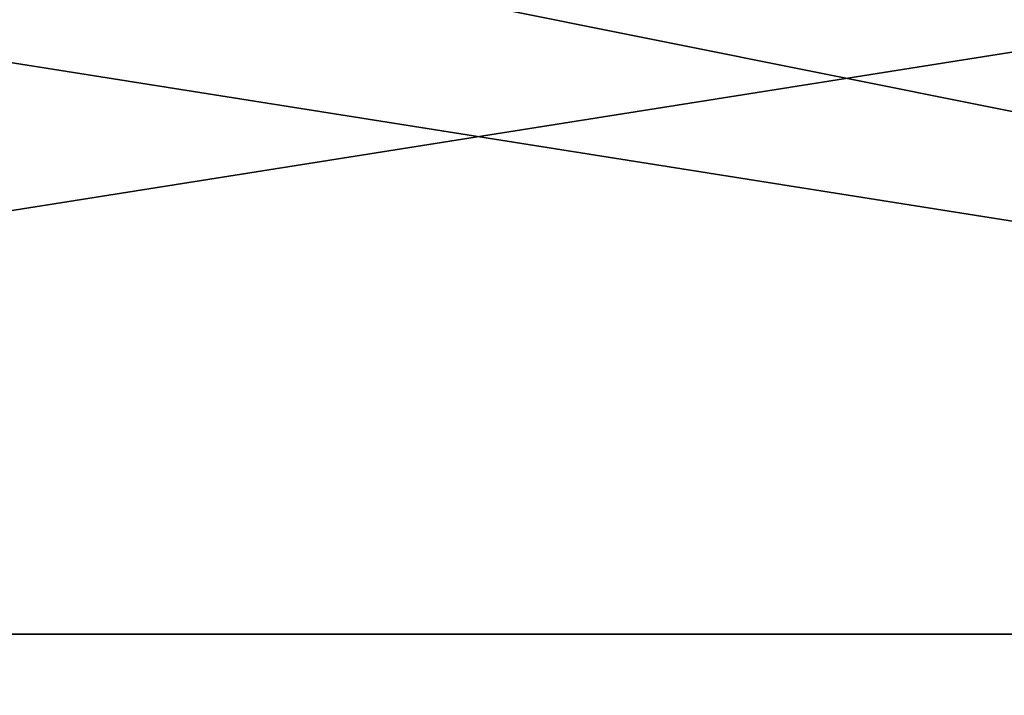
# Model space of a CAD drawing. Header units: millimetres. Extents: x -78 to 78, y -78 to 168.
# Tile 4 of 32: x -11 to 12, y -25 to -9. Entities that reach past the tile are written whole.
import ezdxf

# ---------------------------------------------------------------- set-up
doc = ezdxf.new("R2010")
doc.units = ezdxf.units.MM
doc.header["$LTSCALE"] = 65.185185
doc.layers.add('65', color=7, linetype='CONTINUOUS')
doc.layers.add('68', color=7, linetype='CONTINUOUS')

msp = doc.modelspace()

# ---------------------------------------------------------------- linework, layer by layer
at = {"layer": '65', "linetype": 'CONTINUOUS'}
for points in [[(-72.281, -23.482, 6), (-76, 0, 6), (72.281, -23.482, 6), (-72.281, -23.482, 6)], [(72.281, -23.482, 6), (-76, 0, 6), (0, -9, 6), (72.281, -23.482, 6)], [(12.583, -6.128, 6), (72.281, -23.482, 6), (0, -9, 6), (12.583, -6.128, 6)], [(-61.487, -44.669, 6), (-72.281, -23.482, 6), (61.487, -44.669, 6), (-61.487, -44.669, 6)], [(61.487, -44.669, 6), (-72.281, -23.482, 6), (72.281, -23.482, 6), (61.487, -44.669, 6)]]:
    msp.add_3dface(points, dxfattribs=at)
at = {"layer": '68', "linetype": 'CONTINUOUS'}
for points in [[(76, 0, 7), (0, -4.4, 7), (-72.281, -23.482, 7), (76, 0, 7)], [(72.281, -23.482, 7), (76, 0, 7), (-72.281, -23.482, 7), (72.281, -23.482, 7)], [(0, -4.4, 7), (-12.2, -1.131, 7), (-72.281, -23.482, 7), (0, -4.4, 7)], [(-61.487, -44.669, 7), (72.281, -23.482, 7), (-72.281, -23.482, 7), (-61.487, -44.669, 7)], [(61.487, -44.669, 7), (72.281, -23.482, 7), (-61.487, -44.669, 7), (61.487, -44.669, 7)]]:
    msp.add_3dface(points, dxfattribs=at)

doc.saveas('drawing.dxf')
